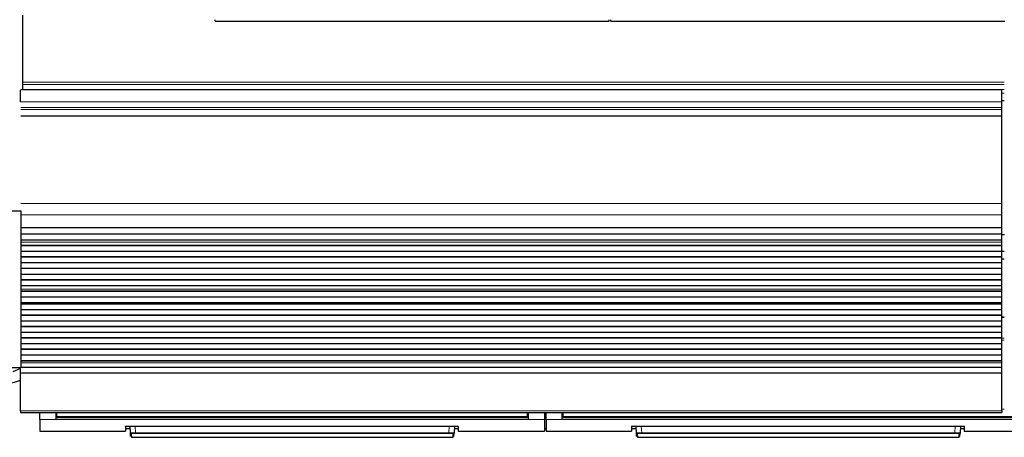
# Model space of a CAD drawing. Header units: inches. Extents: x 0 to 20790, y -12 to 14700.
# Tile 3 of 132: x 2868 to 4088, y 3119 to 3637. Entities that reach past the tile are written whole.
import ezdxf

# ---------------------------------------------------------------- set-up
doc = ezdxf.new("R2010")
doc.units = ezdxf.units.IN
doc.layers.add('1', color=7, linetype='Continuous', true_color=0xffffff)

msp = doc.modelspace()

# ---------------------------------------------------------------- linework, layer by layer
at = {"layer": '1', "color": 2, "linetype": 'Continuous', "lineweight": 25}
for p, q in [((2872.328, 3559.236), (2872.328, 3642.387)), ((3110.828, 3635.008), (3110.828, 3636.956)), ((3598.828, 3635.008), (3598.828, 3636.956)), ((3600.828, 3635.008), (3600.828, 3636.956)), ((3110.828, 3635.008), (3598.828, 3635.008)), ((3600.828, 3635.008), (4088.828, 3635.008)), ((2869.328, 3534.898), (2869.328, 3549.978)), ((4085.328, 3549.978), (2869.841, 3549.978)), ((2872.328, 3556.625), (2872.328, 3559.236)), ((2872.328, 3550.153), (2872.328, 3556.625)), ((2872.328, 3550.153), (2872.328, 3549.978)), ((4085.328, 3534.898), (4085.328, 3549.978)), ((4085.328, 3527.911), (4085.328, 3534.898)), ((4085.328, 3525.667), (4085.328, 3527.911)), ((4085.328, 3517.689), (4085.328, 3525.667)), ((4085.328, 3517.243), (4085.328, 3517.689)), ((4085.328, 3408.863), (4085.328, 3517.243)), ((4085.328, 3394.721), (4085.328, 3408.863)), ((2844.828, 3399.986), (2869.828, 3399.986)), ((2869.828, 3399.986), (2869.828, 3204.986)), ((4085.328, 3379.238), (4085.328, 3394.721)), ((2869.841, 3379.15), (4085.328, 3379.15)), ((4085.328, 3379.15), (4085.328, 3379.238)), ((4085.328, 3378.605), (4085.328, 3379.15)), ((4085.328, 3378.605), (2869.841, 3378.605)), ((4085.328, 3371.083), (2869.841, 3371.083)), ((4085.328, 3370.729), (2869.841, 3370.729)), ((4085.328, 3371.083), (4085.328, 3378.605)), ((4085.328, 3370.729), (4085.328, 3371.083)), ((4085.328, 3363.524), (4085.328, 3370.729)), ((4088.383, 3369.986), (4085.393, 3369.986)), ((4085.328, 3363.524), (2869.841, 3363.524)), ((4085.328, 3363.517), (2869.841, 3363.517)), ((4085.328, 3356.752), (2869.841, 3356.752)), ((4085.328, 3356.398), (2869.841, 3356.398)), ((4085.328, 3363.517), (4085.328, 3363.524)), ((4085.328, 3360.973), (4085.328, 3363.517)), ((4085.328, 3360.945), (4085.328, 3360.973)), ((4085.328, 3356.752), (4085.328, 3360.945)), ((4085.328, 3356.398), (4085.328, 3356.752)), ((4085.328, 3349.327), (4085.328, 3356.398)), ((4085.328, 3349.327), (2869.841, 3349.327)), ((4085.328, 3342.61), (2869.841, 3342.61)), ((4085.328, 3342.61), (4085.328, 3349.327)), ((4085.328, 3342.256), (4085.328, 3342.61)), ((4085.333, 3349.986), (4088.333, 3349.986)), ((4085.328, 3342.256), (2869.841, 3342.256)), ((4085.328, 3335.185), (2869.841, 3335.185)), ((4088.328, 3339.986), (4085.326, 3339.986)), ((4085.328, 3335.185), (4085.328, 3342.256)), ((4085.328, 3328.467), (4085.328, 3335.185)), ((4085.328, 3328.467), (2869.841, 3328.467)), ((4085.328, 3328.114), (2869.841, 3328.114)), ((4085.328, 3321.043), (2869.841, 3321.043)), ((4085.328, 3328.114), (4085.328, 3328.467)), ((4085.328, 3321.043), (4085.328, 3328.114)), ((4085.328, 3314.325), (4085.328, 3321.043)), ((4085.328, 3314.325), (2869.841, 3314.325)), ((4085.328, 3313.972), (2869.841, 3313.972)), ((4085.328, 3306.901), (2869.841, 3306.901)), ((4085.328, 3313.972), (4085.328, 3314.325)), ((4085.328, 3306.901), (4085.328, 3313.972)), ((4085.328, 3302.707), (4085.328, 3306.901)), ((4085.328, 3300.232), (2869.841, 3300.232)), ((4085.328, 3299.878), (2869.841, 3299.878)), ((4085.328, 3302.68), (4085.328, 3302.707)), ((4085.328, 3300.232), (4085.328, 3302.68)), ((4085.328, 3299.878), (4085.328, 3300.232)), ((4085.328, 3292.944), (4085.328, 3299.878)), ((4085.328, 3292.944), (2869.841, 3292.944)), ((4085.328, 3285.712), (2869.841, 3285.712)), ((2869.841, 3285.576), (4085.328, 3285.576)), ((4085.328, 3284.91), (2869.841, 3284.91)), ((4085.328, 3284.273), (2869.841, 3284.273)), ((4085.328, 3285.712), (4085.328, 3292.944)), ((4085.328, 3285.576), (4085.328, 3285.712)), ((4085.328, 3284.91), (4085.328, 3285.576)), ((4085.328, 3284.273), (4085.328, 3284.91)), ((4085.328, 3277.202), (4085.328, 3284.273)), ((4085.328, 3277.202), (2869.841, 3277.202)), ((4085.328, 3270.485), (2869.841, 3270.485)), ((4085.328, 3270.131), (2869.841, 3270.131)), ((4085.328, 3270.485), (4085.328, 3277.202)), ((4085.328, 3270.131), (4085.328, 3270.485)), ((4085.328, 3263.06), (4085.328, 3270.131)), ((4085.328, 3263.06), (2869.841, 3263.06)), ((4088.324, 3268.099), (4085.316, 3268.099)), ((4085.328, 3256.343), (4085.328, 3263.06)), ((4085.328, 3256.343), (2869.841, 3256.343)), ((4085.328, 3255.989), (2869.841, 3255.989)), ((4085.328, 3248.918), (2869.841, 3248.918)), ((4085.328, 3255.989), (4085.328, 3256.343)), ((4085.328, 3248.918), (4085.328, 3255.989)), ((4085.328, 3242.2), (4085.328, 3248.918)), ((4085.328, 3242.2), (2869.841, 3242.2)), ((4085.328, 3241.847), (2869.841, 3241.847)), ((4085.328, 3234.776), (2869.841, 3234.776)), ((4085.328, 3241.847), (4085.328, 3242.2)), ((4085.328, 3234.776), (4085.328, 3241.847)), ((4085.328, 3228.058), (4085.328, 3234.776)), ((4085.328, 3228.058), (2869.841, 3228.058)), ((4085.328, 3227.705), (2869.841, 3227.705)), ((4085.328, 3220.634), (2869.841, 3220.634)), ((4085.328, 3227.705), (4085.328, 3228.058)), ((4085.328, 3220.634), (4085.328, 3227.705)), ((4085.328, 3213.916), (4085.328, 3220.634)), ((4085.328, 3213.916), (2869.841, 3213.916)), ((4085.328, 3213.563), (2869.841, 3213.563)), ((4085.328, 3213.563), (4085.328, 3213.916)), ((4085.328, 3211.289), (4085.328, 3213.563)), ((4085.328, 3205.431), (4085.328, 3211.289)), ((2869.828, 3204.986), (2844.828, 3204.986)), ((2869.328, 3204.151), (2859.828, 3199.986)), ((2869.328, 3198.535), (2869.328, 3204.985)), ((2869.328, 3151.57), (2869.328, 3198.535)), ((4085.328, 3198.535), (2869.328, 3198.535)), ((4085.328, 3205.431), (2869.841, 3205.431)), ((4085.328, 3198.535), (4085.328, 3205.431)), ((4085.328, 3151.57), (4085.328, 3198.535)), ((2869.328, 3151.57), (2869.328, 3149.836)), ((2869.328, 3149.836), (4085.328, 3149.836)), ((2893.578, 3140.987), (2893.578, 3149.836)), ((2913.578, 3140.987), (2913.578, 3149.836)), ((2914.578, 3144.852), (2914.578, 3149.836)), ((3497.578, 3144.852), (3497.578, 3149.836)), ((3498.578, 3149.836), (3498.578, 3140.987)), ((3518.578, 3149.836), (3518.578, 3140.987)), ((3520.578, 3140.987), (3520.578, 3149.836)), ((3540.578, 3140.987), (3540.578, 3149.836)), ((3541.578, 3144.852), (3541.578, 3149.836)), ((4085.328, 3151.57), (4085.328, 3149.836)), ((2893.578, 3140.987), (2893.578, 3126.749)), ((3498.578, 3140.987), (2913.578, 3140.987)), ((2914.578, 3144.062), (2914.578, 3144.852)), ((2914.578, 3144.062), (3497.578, 3144.062)), ((3497.578, 3144.062), (3497.578, 3144.852)), ((3518.578, 3140.987), (3518.578, 3126.749)), ((3520.578, 3140.987), (3520.578, 3126.749)), ((4125.578, 3140.987), (3540.578, 3140.987)), ((3541.578, 3144.062), (3541.578, 3144.852)), ((3541.578, 3144.062), (4124.578, 3144.062)), ((2893.578, 3126.749), (2999.578, 3126.749)), ((2999.578, 3132.458), (2999.578, 3126.749)), ((2999.578, 3129.749), (3005.29, 3129.749)), ((3004.578, 3132.955), (3406.578, 3132.955)), ((3005.584, 3124.142), (3005.122, 3132.954)), ((3005.809, 3119.857), (3005.584, 3124.142)), ((3006.583, 3123.198), (3006.807, 3118.909)), ((3405.349, 3118.909), (3405.574, 3123.198)), ((3406.348, 3119.857), (3406.572, 3124.142)), ((3407.034, 3132.947), (3406.572, 3124.142)), ((3406.866, 3129.749), (3411.578, 3129.749)), ((3411.578, 3132.458), (3411.578, 3126.749)), ((3411.578, 3126.749), (3518.578, 3126.749)), ((3518.578, 3129.749), (3520.578, 3129.749)), ((3520.578, 3126.749), (3626.578, 3126.749)), ((3626.578, 3132.458), (3626.578, 3126.749)), ((3626.578, 3129.749), (3632.29, 3129.749)), ((3631.578, 3132.955), (4033.578, 3132.955)), ((3632.584, 3124.142), (3632.122, 3132.954)), ((3632.809, 3119.857), (3632.584, 3124.142)), ((3633.583, 3123.198), (3633.807, 3118.909)), ((4032.349, 3118.909), (4032.574, 3123.198)), ((4033.348, 3119.857), (4033.572, 3124.142)), ((4034.034, 3132.947), (4033.572, 3124.142)), ((4033.866, 3129.749), (4038.578, 3129.749)), ((4038.578, 3132.458), (4038.578, 3126.749)), ((4038.578, 3126.749), (4145.578, 3126.749)), ((3006.807, 3118.909), (3405.349, 3118.909)), ((3633.807, 3118.909), (4032.349, 3118.909))]:
    msp.add_line(p, q, dxfattribs=at)
at = {"layer": '1', "color": 110, "linetype": 'Continuous', "lineweight": 13}
for p, q in [((4088.328, 3559.236), (2872.328, 3559.236)), ((4088.328, 3556.625), (2872.328, 3556.625)), ((4088.328, 3550.153), (2872.328, 3550.153)), ((4088.328, 3545.801), (4085.326, 3545.801)), ((4085.328, 3534.898), (2869.328, 3534.898)), ((4085.328, 3527.911), (2869.841, 3527.911)), ((4085.328, 3525.667), (2869.841, 3525.667)), ((4088.328, 3536.786), (4085.326, 3536.786)), ((4088.328, 3536.286), (4085.326, 3536.286)), ((4088.328, 3536.285), (4085.326, 3536.285)), ((4085.328, 3517.689), (2869.841, 3517.689)), ((4085.328, 3517.243), (2869.841, 3517.243)), ((4085.328, 3408.863), (2869.841, 3408.863)), ((4085.328, 3394.721), (2869.841, 3394.721)), ((4085.328, 3379.238), (2869.841, 3379.238)), ((4085.328, 3360.973), (2869.841, 3360.973)), ((4085.328, 3360.945), (2869.841, 3360.945)), ((4085.328, 3302.707), (2869.841, 3302.707)), ((4085.328, 3302.68), (2869.841, 3302.68)), ((4088.324, 3267.445), (4085.316, 3267.445)), ((4088.324, 3241.971), (4085.316, 3241.971)), ((4088.324, 3239.626), (4085.316, 3239.626)), ((4085.328, 3211.289), (2869.841, 3211.289)), ((4085.328, 3151.57), (2869.328, 3151.57)), ((2914.584, 3148.862), (2913.578, 3148.862)), ((3498.578, 3148.862), (3497.573, 3148.862)), ((3520.578, 3148.862), (3518.578, 3148.862)), ((3541.584, 3148.862), (3540.578, 3148.862)), ((4088.323, 3153.819), (4085.326, 3153.819)), ((2913.578, 3140.987), (2893.578, 3140.987)), ((3518.578, 3140.987), (3498.578, 3140.987)), ((3540.578, 3140.987), (3520.578, 3140.987)), ((3011.613, 3132.954), (3012.05, 3124.623)), ((3012.05, 3124.623), (3012.05, 3123.679)), ((3012.05, 3124.623), (3400.106, 3124.623)), ((3400.106, 3123.679), (3012.05, 3123.679)), ((3400.106, 3124.623), (3400.543, 3132.954)), ((3400.106, 3124.623), (3400.106, 3123.679)), ((3638.613, 3132.954), (3639.05, 3124.623)), ((3639.05, 3124.623), (3639.05, 3123.679)), ((3639.05, 3124.623), (4027.106, 3124.623)), ((4027.106, 3123.679), (3639.05, 3123.679)), ((4027.106, 3124.623), (4027.543, 3132.954)), ((4027.106, 3124.623), (4027.106, 3123.679))]:
    msp.add_line(p, q, dxfattribs=at)
at = {"layer": '1', "color": 2, "linetype": 'Continuous', "lineweight": 25}
msp.add_ellipse((2809.828, 3235.933), major_axis=(-110, 0), ratio=0.5, start_param=1.61350235, end_param=2.14236984, dxfattribs=at)
at = {"layer": '1', "color": 110, "linetype": 'Continuous', "lineweight": 13}
for centre, major_axis, start_param, end_param in [((3006.583, 3124.195), (-0.999, -0.052), 0, 1.51862377), ((3405.574, 3124.195), (0.999, -0.052), 4.76456153, 6.2831853), ((3633.583, 3124.195), (0.999, 0.052), 3.14159265, 4.66021642), ((4032.574, 3124.195), (-0.999, 0.052), 1.62296888, 3.14159265)]:
    msp.add_ellipse(centre, major_axis=major_axis, ratio=0.99641591, start_param=start_param, end_param=end_param, dxfattribs=at)
at = {"layer": '1', "color": 2, "linetype": 'Continuous', "lineweight": 25}
for points in [[(3498.578, 3143.951), (2913.578, 3143.951)], [(4125.578, 3143.951), (3540.578, 3143.951)]]:
    msp.add_open_spline(points, degree=1, dxfattribs=at)
at = {"layer": '1', "color": 110, "linetype": 'Continuous', "lineweight": 13}
for points, degree in [([(3497.578, 3144.852), (2914.578, 3144.852)], 1), ([(3520.578, 3143.951), (3519.911, 3143.951), (3519.245, 3143.951), (3518.578, 3143.951)], 3), ([(4124.578, 3144.852), (3541.578, 3144.852)], 1)]:
    msp.add_open_spline(points, degree=degree, dxfattribs=at)
at = {"layer": '1', "color": 2, "linetype": 'Continuous', "lineweight": 25}
for points, knots in [([(2999.578, 3132.458), (2999.578, 3132.474), (2999.586, 3132.49), (2999.618, 3132.521), (2999.666, 3132.553), (2999.745, 3132.584), (2999.805, 3132.603), (2999.817, 3132.607), (2999.843, 3132.615), (2999.856, 3132.619), (2999.898, 3132.63), (2999.927, 3132.638), (3000.021, 3132.66), (3000.161, 3132.69), (3000.328, 3132.717), (3000.464, 3132.738), (3000.511, 3132.744), (3000.584, 3132.754), (3000.609, 3132.757), (3000.66, 3132.764), (3000.686, 3132.767), (3000.816, 3132.783), (3000.926, 3132.795), (3001.156, 3132.818), (3001.398, 3132.84), (3001.66, 3132.86), (3001.83, 3132.871), (3001.865, 3132.874), (3001.934, 3132.878), (3001.969, 3132.88), (3002.075, 3132.887), (3002.147, 3132.891), (3002.363, 3132.902), (3002.658, 3132.917), (3002.964, 3132.928), (3003.199, 3132.935), (3003.278, 3132.937), (3003.437, 3132.941), (3003.518, 3132.943), (3003.76, 3132.948), (3004.085, 3132.953), (3004.413, 3132.955), (3004.578, 3132.955)], [0, 0, 0, 0, 0.0625, 0.0625, 0.125, 0.1875, 0.1875, 0.203125, 0.203125, 0.21875, 0.21875, 0.25, 0.25, 0.3125, 0.375, 0.375, 0.40625, 0.40625, 0.421875, 0.421875, 0.4375, 0.4375, 0.5, 0.5, 0.5625, 0.625, 0.625, 0.640625, 0.640625, 0.65625, 0.65625, 0.6875, 0.6875, 0.75, 0.8125, 0.8125, 0.84375, 0.84375, 0.875, 0.875, 0.9375, 1, 1, 1, 1]), ([(3406.578, 3132.955), (3406.743, 3132.955), (3406.907, 3132.954), (3407.231, 3132.95), (3407.553, 3132.946), (3407.87, 3132.938), (3408.066, 3132.932), (3408.106, 3132.93), (3408.184, 3132.928), (3408.223, 3132.926), (3408.339, 3132.922), (3408.416, 3132.919), (3408.643, 3132.91), (3408.938, 3132.896), (3409.217, 3132.879), (3409.421, 3132.865), (3409.521, 3132.858), (3409.619, 3132.85), (3409.684, 3132.845), (3409.717, 3132.843), (3409.876, 3132.83), (3409.997, 3132.819), (3410.228, 3132.795), (3410.446, 3132.771), (3410.641, 3132.745), (3410.756, 3132.728), (3410.778, 3132.725), (3410.822, 3132.718), (3410.844, 3132.714), (3410.907, 3132.704), (3410.948, 3132.697), (3411.064, 3132.675), (3411.203, 3132.646), (3411.313, 3132.616), (3411.385, 3132.593), (3411.407, 3132.585), (3411.447, 3132.569), (3411.465, 3132.561), (3411.513, 3132.538), (3411.562, 3132.506), (3411.578, 3132.474), (3411.578, 3132.458)], [0, 0, 0, 0, 0.0625, 0.0625, 0.125, 0.1875, 0.1875, 0.203125, 0.203125, 0.21875, 0.21875, 0.25, 0.25, 0.3125, 0.375, 0.375, 0.40625, 0.421875, 0.421875, 0.4375, 0.4375, 0.5, 0.5, 0.5625, 0.625, 0.625, 0.640625, 0.640625, 0.65625, 0.65625, 0.6875, 0.6875, 0.75, 0.8125, 0.8125, 0.84375, 0.84375, 0.875, 0.875, 0.9375, 1, 1, 1, 1]), ([(3626.578, 3132.458), (3626.578, 3132.474), (3626.586, 3132.49), (3626.618, 3132.521), (3626.666, 3132.553), (3626.745, 3132.584), (3626.805, 3132.603), (3626.817, 3132.607), (3626.843, 3132.615), (3626.856, 3132.619), (3626.898, 3132.63), (3626.927, 3132.638), (3627.021, 3132.66), (3627.161, 3132.69), (3627.328, 3132.717), (3627.464, 3132.738), (3627.511, 3132.744), (3627.584, 3132.754), (3627.609, 3132.757), (3627.66, 3132.764), (3627.686, 3132.767), (3627.816, 3132.783), (3627.926, 3132.795), (3628.156, 3132.818), (3628.398, 3132.84), (3628.66, 3132.86), (3628.83, 3132.871), (3628.865, 3132.874), (3628.934, 3132.878), (3628.969, 3132.88), (3629.075, 3132.887), (3629.147, 3132.891), (3629.363, 3132.902), (3629.658, 3132.917), (3629.964, 3132.928), (3630.199, 3132.935), (3630.278, 3132.937), (3630.437, 3132.941), (3630.518, 3132.943), (3630.76, 3132.948), (3631.085, 3132.953), (3631.413, 3132.955), (3631.578, 3132.955)], [0, 0, 0, 0, 0.0625, 0.0625, 0.125, 0.1875, 0.1875, 0.203125, 0.203125, 0.21875, 0.21875, 0.25, 0.25, 0.3125, 0.375, 0.375, 0.40625, 0.40625, 0.421875, 0.421875, 0.4375, 0.4375, 0.5, 0.5, 0.5625, 0.625, 0.625, 0.640625, 0.640625, 0.65625, 0.65625, 0.6875, 0.6875, 0.75, 0.8125, 0.8125, 0.84375, 0.84375, 0.875, 0.875, 0.9375, 1, 1, 1, 1]), ([(4033.578, 3132.955), (4033.743, 3132.955), (4033.907, 3132.954), (4034.231, 3132.95), (4034.553, 3132.946), (4034.87, 3132.938), (4035.066, 3132.932), (4035.106, 3132.93), (4035.184, 3132.928), (4035.223, 3132.926), (4035.339, 3132.922), (4035.416, 3132.919), (4035.643, 3132.91), (4035.938, 3132.896), (4036.217, 3132.879), (4036.421, 3132.865), (4036.521, 3132.858), (4036.619, 3132.85), (4036.684, 3132.845), (4036.717, 3132.843), (4036.876, 3132.83), (4036.997, 3132.819), (4037.228, 3132.795), (4037.446, 3132.771), (4037.641, 3132.745), (4037.756, 3132.728), (4037.778, 3132.725), (4037.822, 3132.718), (4037.844, 3132.714), (4037.907, 3132.704), (4037.948, 3132.697), (4038.064, 3132.675), (4038.203, 3132.646), (4038.313, 3132.616), (4038.385, 3132.593), (4038.407, 3132.585), (4038.447, 3132.569), (4038.465, 3132.561), (4038.513, 3132.538), (4038.562, 3132.506), (4038.578, 3132.474), (4038.578, 3132.458)], [0, 0, 0, 0, 0.0625, 0.0625, 0.125, 0.1875, 0.1875, 0.203125, 0.203125, 0.21875, 0.21875, 0.25, 0.25, 0.3125, 0.375, 0.375, 0.40625, 0.421875, 0.421875, 0.4375, 0.4375, 0.5, 0.5, 0.5625, 0.625, 0.625, 0.640625, 0.640625, 0.65625, 0.65625, 0.6875, 0.6875, 0.75, 0.8125, 0.8125, 0.84375, 0.84375, 0.875, 0.875, 0.9375, 1, 1, 1, 1])]:
    msp.add_open_spline(points, degree=3, knots=knots, dxfattribs=at)
at = {"layer": '1', "color": 110, "linetype": 'Continuous', "lineweight": 13}
for points, knots in [([(3012.05, 3124.623), (3011.835, 3124.621), (3011.408, 3124.616), (3010.985, 3124.609), (3010.722, 3124.603), (3010.669, 3124.602), (3010.565, 3124.599), (3010.409, 3124.595), (3010.256, 3124.591), (3009.951, 3124.583), (3009.553, 3124.57), (3009.17, 3124.554), (3008.936, 3124.544), (3008.889, 3124.542), (3008.797, 3124.537), (3008.75, 3124.535), (3008.613, 3124.529), (3008.523, 3124.524), (3008.258, 3124.51), (3007.919, 3124.49), (3007.608, 3124.468), (3007.384, 3124.452), (3007.311, 3124.446), (3007.205, 3124.437), (3007.169, 3124.434), (3007.1, 3124.428), (3007.066, 3124.425), (3006.897, 3124.41), (3006.772, 3124.398), (3006.539, 3124.372), (3006.325, 3124.347), (3006.146, 3124.32), (3006.045, 3124.303), (3006.026, 3124.3), (3005.988, 3124.293), (3005.969, 3124.29), (3005.916, 3124.279), (3005.884, 3124.272), (3005.793, 3124.252), (3005.693, 3124.224), (3005.633, 3124.197), (3005.593, 3124.17), (3005.583, 3124.156), (3005.584, 3124.142)], [0, 0, 0, 0, 0.0625, 0.125, 0.125, 0.140625, 0.140625, 0.15625, 0.1875, 0.1875, 0.25, 0.3125, 0.3125, 0.328125, 0.328125, 0.34375, 0.34375, 0.375, 0.375, 0.4375, 0.5, 0.5, 0.53125, 0.53125, 0.546875, 0.546875, 0.5625, 0.5625, 0.625, 0.625, 0.6875, 0.75, 0.75, 0.765625, 0.765625, 0.78125, 0.78125, 0.8125, 0.8125, 0.875, 0.9375, 0.9375, 1, 1, 1, 1]), ([(3012.05, 3123.679), (3011.868, 3123.679), (3011.506, 3123.678), (3011.148, 3123.673), (3010.925, 3123.669), (3010.88, 3123.668), (3010.792, 3123.666), (3010.748, 3123.665), (3010.617, 3123.662), (3010.53, 3123.66), (3010.272, 3123.653), (3009.935, 3123.642), (3009.611, 3123.628), (3009.412, 3123.619), (3009.373, 3123.617), (3009.294, 3123.613), (3009.255, 3123.611), (3009.139, 3123.604), (3009.063, 3123.6), (3008.839, 3123.587), (3008.552, 3123.567), (3008.289, 3123.546), (3008.1, 3123.529), (3008.007, 3123.52), (3007.918, 3123.512), (3007.86, 3123.505), (3007.831, 3123.502), (3007.689, 3123.487), (3007.583, 3123.474), (3007.386, 3123.448), (3007.205, 3123.421), (3007.054, 3123.393), (3006.97, 3123.375), (3006.953, 3123.371), (3006.922, 3123.364), (3006.906, 3123.36), (3006.861, 3123.349), (3006.834, 3123.342), (3006.758, 3123.319), (3006.673, 3123.29), (3006.623, 3123.259), (3006.598, 3123.236), (3006.589, 3123.225), (3006.585, 3123.214), (3006.583, 3123.206), (3006.582, 3123.202), (3006.583, 3123.198)], [0, 0, 0, 0, 0.0625, 0.125, 0.125, 0.140625, 0.140625, 0.15625, 0.15625, 0.1875, 0.1875, 0.25, 0.3125, 0.3125, 0.328125, 0.328125, 0.34375, 0.34375, 0.375, 0.375, 0.4375, 0.5, 0.5, 0.53125, 0.546875, 0.546875, 0.5625, 0.5625, 0.625, 0.625, 0.6875, 0.75, 0.75, 0.765625, 0.765625, 0.78125, 0.78125, 0.8125, 0.8125, 0.875, 0.9375, 0.9375, 0.96875, 0.984375, 0.984375, 1, 1, 1, 1]), ([(3406.572, 3124.142), (3406.573, 3124.156), (3406.553, 3124.183), (3406.492, 3124.211), (3406.441, 3124.228), (3406.43, 3124.232), (3406.407, 3124.239), (3406.371, 3124.249), (3406.329, 3124.26), (3406.238, 3124.28), (3406.097, 3124.307), (3405.918, 3124.334), (3405.77, 3124.354), (3405.717, 3124.36), (3405.636, 3124.37), (3405.608, 3124.373), (3405.551, 3124.38), (3405.522, 3124.383), (3405.375, 3124.399), (3405.124, 3124.423), (3404.842, 3124.446), (3404.618, 3124.463), (3404.541, 3124.469), (3404.423, 3124.477), (3404.384, 3124.48), (3404.303, 3124.485), (3404.262, 3124.488), (3404.056, 3124.501), (3403.885, 3124.511), (3403.533, 3124.529), (3403.352, 3124.538), (3402.979, 3124.555), (3402.788, 3124.562), (3402.541, 3124.571), (3402.492, 3124.573), (3402.392, 3124.576), (3402.341, 3124.578), (3402.19, 3124.583), (3402.089, 3124.586), (3401.784, 3124.595), (3401.374, 3124.605), (3400.956, 3124.612), (3400.534, 3124.619), (3400.321, 3124.621), (3400.106, 3124.623)], [0, 0, 0, 0, 0.0625, 0.125, 0.125, 0.140625, 0.140625, 0.15625, 0.1875, 0.1875, 0.25, 0.3125, 0.3125, 0.34375, 0.34375, 0.359375, 0.359375, 0.375, 0.375, 0.4375, 0.5, 0.5, 0.53125, 0.53125, 0.546875, 0.546875, 0.5625, 0.5625, 0.625, 0.625, 0.6875, 0.6875, 0.75, 0.75, 0.765625, 0.765625, 0.78125, 0.78125, 0.8125, 0.8125, 0.875, 0.9375, 0.9375, 1, 1, 1, 1]), ([(3400.106, 3123.679), (3400.197, 3123.679), (3400.288, 3123.679), (3400.469, 3123.678), (3400.559, 3123.678), (3400.828, 3123.675), (3401.183, 3123.67), (3401.531, 3123.663), (3401.789, 3123.656), (3401.875, 3123.653), (3402.003, 3123.649), (3402.046, 3123.647), (3402.13, 3123.644), (3402.172, 3123.643), (3402.381, 3123.635), (3402.543, 3123.628), (3402.858, 3123.613), (3403.012, 3123.605), (3403.309, 3123.587), (3403.453, 3123.578), (3403.628, 3123.565), (3403.662, 3123.562), (3403.73, 3123.557), (3403.831, 3123.549), (3403.928, 3123.541), (3404.117, 3123.524), (3404.356, 3123.5), (3404.567, 3123.475), (3404.691, 3123.458), (3404.716, 3123.455), (3404.763, 3123.448), (3404.787, 3123.445), (3404.856, 3123.435), (3404.9, 3123.428), (3405.025, 3123.407), (3405.176, 3123.379), (3405.294, 3123.35), (3405.37, 3123.328), (3405.394, 3123.32), (3405.426, 3123.309), (3405.436, 3123.305), (3405.455, 3123.298), (3405.465, 3123.294), (3405.507, 3123.275), (3405.558, 3123.244), (3405.574, 3123.214), (3405.574, 3123.198)], [0, 0, 0, 0, 0.03125, 0.03125, 0.0625, 0.0625, 0.125, 0.1875, 0.1875, 0.21875, 0.21875, 0.234375, 0.234375, 0.25, 0.25, 0.3125, 0.3125, 0.375, 0.375, 0.4375, 0.4375, 0.453125, 0.453125, 0.46875, 0.5, 0.5, 0.5625, 0.625, 0.625, 0.640625, 0.640625, 0.65625, 0.65625, 0.6875, 0.6875, 0.75, 0.8125, 0.8125, 0.84375, 0.84375, 0.859375, 0.859375, 0.875, 0.875, 0.9375, 1, 1, 1, 1]), ([(3639.05, 3124.623), (3638.835, 3124.621), (3638.408, 3124.616), (3637.985, 3124.609), (3637.722, 3124.603), (3637.669, 3124.602), (3637.565, 3124.599), (3637.409, 3124.595), (3637.256, 3124.591), (3636.951, 3124.583), (3636.553, 3124.57), (3636.17, 3124.554), (3635.936, 3124.544), (3635.889, 3124.542), (3635.797, 3124.537), (3635.75, 3124.535), (3635.613, 3124.529), (3635.523, 3124.524), (3635.258, 3124.51), (3634.919, 3124.49), (3634.608, 3124.468), (3634.384, 3124.452), (3634.311, 3124.446), (3634.205, 3124.437), (3634.169, 3124.434), (3634.1, 3124.428), (3634.066, 3124.425), (3633.897, 3124.41), (3633.772, 3124.398), (3633.539, 3124.372), (3633.325, 3124.347), (3633.146, 3124.32), (3633.045, 3124.303), (3633.026, 3124.3), (3632.988, 3124.293), (3632.969, 3124.29), (3632.916, 3124.279), (3632.884, 3124.272), (3632.793, 3124.252), (3632.693, 3124.224), (3632.633, 3124.197), (3632.593, 3124.17), (3632.583, 3124.156), (3632.584, 3124.142)], [0, 0, 0, 0, 0.0625, 0.125, 0.125, 0.140625, 0.140625, 0.15625, 0.1875, 0.1875, 0.25, 0.3125, 0.3125, 0.328125, 0.328125, 0.34375, 0.34375, 0.375, 0.375, 0.4375, 0.5, 0.5, 0.53125, 0.53125, 0.546875, 0.546875, 0.5625, 0.5625, 0.625, 0.625, 0.6875, 0.75, 0.75, 0.765625, 0.765625, 0.78125, 0.78125, 0.8125, 0.8125, 0.875, 0.9375, 0.9375, 1, 1, 1, 1]), ([(3639.05, 3123.679), (3638.868, 3123.679), (3638.506, 3123.678), (3638.148, 3123.673), (3637.925, 3123.669), (3637.88, 3123.668), (3637.792, 3123.666), (3637.748, 3123.665), (3637.617, 3123.662), (3637.53, 3123.66), (3637.272, 3123.653), (3636.935, 3123.642), (3636.611, 3123.628), (3636.412, 3123.619), (3636.373, 3123.617), (3636.294, 3123.613), (3636.255, 3123.611), (3636.139, 3123.604), (3636.063, 3123.6), (3635.839, 3123.587), (3635.552, 3123.567), (3635.289, 3123.546), (3635.1, 3123.529), (3635.007, 3123.52), (3634.918, 3123.512), (3634.86, 3123.505), (3634.831, 3123.502), (3634.689, 3123.487), (3634.583, 3123.474), (3634.386, 3123.448), (3634.205, 3123.421), (3634.054, 3123.393), (3633.97, 3123.375), (3633.953, 3123.371), (3633.922, 3123.364), (3633.906, 3123.36), (3633.861, 3123.349), (3633.834, 3123.342), (3633.758, 3123.319), (3633.673, 3123.29), (3633.623, 3123.259), (3633.598, 3123.236), (3633.589, 3123.225), (3633.585, 3123.214), (3633.583, 3123.206), (3633.582, 3123.202), (3633.583, 3123.198)], [0, 0, 0, 0, 0.0625, 0.125, 0.125, 0.140625, 0.140625, 0.15625, 0.15625, 0.1875, 0.1875, 0.25, 0.3125, 0.3125, 0.328125, 0.328125, 0.34375, 0.34375, 0.375, 0.375, 0.4375, 0.5, 0.5, 0.53125, 0.546875, 0.546875, 0.5625, 0.5625, 0.625, 0.625, 0.6875, 0.75, 0.75, 0.765625, 0.765625, 0.78125, 0.78125, 0.8125, 0.8125, 0.875, 0.9375, 0.9375, 0.96875, 0.984375, 0.984375, 1, 1, 1, 1]), ([(4033.572, 3124.142), (4033.573, 3124.156), (4033.553, 3124.183), (4033.492, 3124.211), (4033.441, 3124.228), (4033.43, 3124.232), (4033.407, 3124.239), (4033.371, 3124.249), (4033.329, 3124.26), (4033.238, 3124.28), (4033.097, 3124.307), (4032.918, 3124.334), (4032.77, 3124.354), (4032.717, 3124.36), (4032.636, 3124.37), (4032.608, 3124.373), (4032.551, 3124.38), (4032.522, 3124.383), (4032.375, 3124.399), (4032.124, 3124.423), (4031.842, 3124.446), (4031.618, 3124.463), (4031.541, 3124.469), (4031.423, 3124.477), (4031.384, 3124.48), (4031.303, 3124.485), (4031.262, 3124.488), (4031.056, 3124.501), (4030.885, 3124.511), (4030.533, 3124.529), (4030.352, 3124.538), (4029.979, 3124.555), (4029.788, 3124.562), (4029.541, 3124.571), (4029.492, 3124.573), (4029.392, 3124.576), (4029.341, 3124.578), (4029.19, 3124.583), (4029.089, 3124.586), (4028.784, 3124.595), (4028.374, 3124.605), (4027.956, 3124.612), (4027.534, 3124.619), (4027.321, 3124.621), (4027.106, 3124.623)], [0, 0, 0, 0, 0.0625, 0.125, 0.125, 0.140625, 0.140625, 0.15625, 0.1875, 0.1875, 0.25, 0.3125, 0.3125, 0.34375, 0.34375, 0.359375, 0.359375, 0.375, 0.375, 0.4375, 0.5, 0.5, 0.53125, 0.53125, 0.546875, 0.546875, 0.5625, 0.5625, 0.625, 0.625, 0.6875, 0.6875, 0.75, 0.75, 0.765625, 0.765625, 0.78125, 0.78125, 0.8125, 0.8125, 0.875, 0.9375, 0.9375, 1, 1, 1, 1]), ([(4027.106, 3123.679), (4027.197, 3123.679), (4027.288, 3123.679), (4027.469, 3123.678), (4027.559, 3123.678), (4027.828, 3123.675), (4028.183, 3123.67), (4028.531, 3123.663), (4028.789, 3123.656), (4028.875, 3123.653), (4029.003, 3123.649), (4029.046, 3123.647), (4029.13, 3123.644), (4029.172, 3123.643), (4029.381, 3123.635), (4029.543, 3123.628), (4029.858, 3123.613), (4030.012, 3123.605), (4030.309, 3123.587), (4030.453, 3123.578), (4030.628, 3123.565), (4030.662, 3123.562), (4030.73, 3123.557), (4030.831, 3123.549), (4030.928, 3123.541), (4031.117, 3123.524), (4031.356, 3123.5), (4031.567, 3123.475), (4031.691, 3123.458), (4031.716, 3123.455), (4031.763, 3123.448), (4031.787, 3123.445), (4031.856, 3123.435), (4031.9, 3123.428), (4032.025, 3123.407), (4032.176, 3123.379), (4032.294, 3123.35), (4032.37, 3123.328), (4032.394, 3123.32), (4032.426, 3123.309), (4032.436, 3123.305), (4032.455, 3123.298), (4032.465, 3123.294), (4032.507, 3123.275), (4032.558, 3123.244), (4032.574, 3123.214), (4032.574, 3123.198)], [0, 0, 0, 0, 0.03125, 0.03125, 0.0625, 0.0625, 0.125, 0.1875, 0.1875, 0.21875, 0.21875, 0.234375, 0.234375, 0.25, 0.25, 0.3125, 0.3125, 0.375, 0.375, 0.4375, 0.4375, 0.453125, 0.453125, 0.46875, 0.5, 0.5, 0.5625, 0.625, 0.625, 0.640625, 0.640625, 0.65625, 0.65625, 0.6875, 0.6875, 0.75, 0.8125, 0.8125, 0.84375, 0.84375, 0.859375, 0.859375, 0.875, 0.875, 0.9375, 1, 1, 1, 1])]:
    msp.add_open_spline(points, degree=3, knots=knots, dxfattribs=at)

doc.saveas('drawing.dxf')
